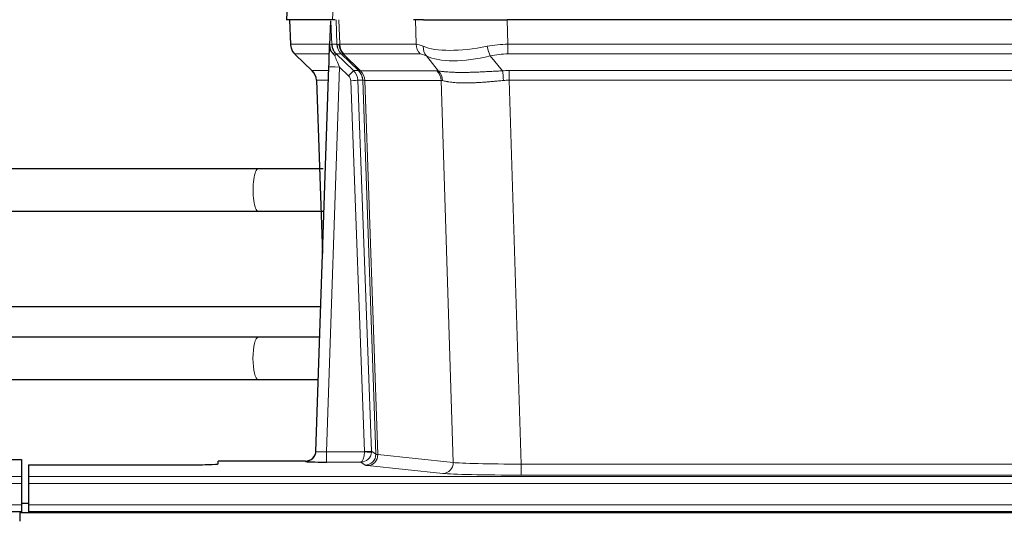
# Model space of a CAD drawing. Header units: inches. Extents: x 0 to 20790, y -12 to 14700.
# Tile 177 of 256: x 4586 to 4866, y 12039 to 12181. Entities that reach past the tile are written whole.
import ezdxf

# ---------------------------------------------------------------- set-up
doc = ezdxf.new("R2010")
doc.units = ezdxf.units.IN
doc.layers.add('1', color=7, linetype='Continuous', true_color=0xffffff)

msp = doc.modelspace()

# ---------------------------------------------------------------- linework, layer by layer
at = {"layer": '1', "color": 2, "linetype": 'Continuous', "lineweight": 25}
for p, q in [((4661.976, 12188.496), (4661.595, 12181.336)), ((4674.729, 12181.336), (4661.612, 12181.336)), ((4662.536, 12181.336), (4662.784, 12174.326)), ((4675.514, 12181.336), (4674.729, 12181.336)), ((4700.663, 12181.336), (4697.768, 12181.336)), ((4700.663, 12181.336), (4724.522, 12181.336)), ((4939.745, 12181.336), (4724.522, 12181.336)), ((4674.149, 12180.906), (4673.922, 12174.176)), ((4673.922, 12174.176), (4673.921, 12174.126)), ((4664.197, 12171.321), (4668.986, 12166.763)), ((4670.024, 12058.481), (4673.713, 12167.858)), ((4670.146, 12164.107), (4671.925, 12114.833)), ((4653.552, 12138.869), (4503.208, 12138.87)), ((4502.774, 12126.87), (4653.552, 12126.869)), ((4671.365, 12099.606), (4502.847, 12099.606)), ((4653.533, 12090.941), (4503.146, 12090.941)), ((4671.119, 12090.941), (4653.533, 12090.941)), ((4503.55, 12078.941), (4653.533, 12078.941)), ((4653.533, 12078.941), (4670.714, 12078.941)), ((4670.017, 12058.347), (4670.024, 12058.481)), ((4578.176, 12056.135), (4586.134, 12056.135)), ((4586.134, 12056.135), (4586.134, 12051.362)), ((4667.036, 12055.716), (4642.134, 12055.716)), ((4642.134, 12054.898), (4642.134, 12055.716)), ((4588.134, 12054.636), (4588.134, 12051.362)), ((4588.134, 12054.636), (4632.134, 12054.636)), ((4586.134, 12051.362), (4586.134, 12049.293)), ((4588.134, 12051.362), (4588.134, 12049.293)), ((4586.134, 12049.293), (4586.134, 12043.267)), ((4588.134, 12049.293), (4588.134, 12043.267)), ((4098.134, 12041.336), (4586.134, 12041.336)), ((4588.105, 12043.596), (4586.108, 12043.596)), ((4586.134, 12043.267), (4586.134, 12041.336)), ((4586.134, 12041.336), (4586.134, 12040.942)), ((4588.134, 12043.267), (4588.134, 12041.336)), ((4588.134, 12041.336), (4588.134, 12040.942)), ((4588.134, 12041.336), (5076.134, 12041.336)), ((4585.634, 12040.942), (4585.634, 12038.577)), ((5562.634, 12040.942), (4585.634, 12040.942))]:
    msp.add_line(p, q, dxfattribs=at)
at = {"layer": '1', "color": 110, "linetype": 'Continuous', "lineweight": 13}
for p, q in [((4661.992, 12188.493), (4661.612, 12181.336)), ((4674.729, 12181.336), (4675.103, 12188.493)), ((4662.552, 12181.336), (4662.8, 12174.342)), ((4675.998, 12174.342), (4675.755, 12181.336)), ((4676.54, 12181.336), (4676.784, 12174.342)), ((4698.531, 12174.342), (4698.34, 12181.336)), ((4724.522, 12181.336), (4724.713, 12174.342)), ((4662.8, 12174.342), (4673.928, 12174.342)), ((4674.537, 12174.342), (4675.998, 12174.342)), ((4676.784, 12174.342), (4698.531, 12174.342)), ((4724.713, 12174.342), (4939.554, 12174.342)), ((4724.713, 12171.605), (4724.713, 12174.342)), ((4673.838, 12171.605), (4664.018, 12171.605)), ((4664.113, 12171.413), (4668.927, 12166.832)), ((4677.217, 12171.605), (4675.782, 12171.605)), ((4675.782, 12171.605), (4680.709, 12166.855)), ((4682.146, 12166.849), (4677.254, 12171.593)), ((4677.8, 12171.593), (4682.746, 12166.796)), ((4699.714, 12171.605), (4677.966, 12171.605)), ((4704.983, 12166.728), (4701.49, 12171.046)), ((4719.689, 12171.046), (4723.142, 12166.778)), ((4939.554, 12171.605), (4724.713, 12171.605)), ((4676.711, 12167.862), (4673.017, 12058.32)), ((4679.321, 12165.346), (4676.711, 12167.862)), ((4668.939, 12166.855), (4673.679, 12166.855)), ((4680.709, 12166.855), (4682.121, 12166.855)), ((4682.746, 12166.796), (4704.48, 12166.796)), ((4725.055, 12164.116), (4725.055, 12166.854)), ((4725.055, 12166.854), (4939.212, 12166.854)), ((4673.587, 12164.12), (4670.157, 12164.12)), ((4670.157, 12164.12), (4671.931, 12115.007)), ((4683.823, 12058.416), (4679.932, 12163.979)), ((4681.93, 12164.12), (4685.821, 12058.557)), ((4683.339, 12164.12), (4681.93, 12164.12)), ((4687.049, 12057.66), (4683.339, 12164.12)), ((4683.922, 12164.076), (4687.635, 12057.546)), ((4705.662, 12164.076), (4683.928, 12164.076)), ((4709.12, 12055.299), (4705.662, 12164.076)), ((4725.055, 12164.116), (4728.529, 12054.831)), ((4939.212, 12164.116), (4725.055, 12164.116)), ((4653.576, 12138.869), (4653.552, 12138.869)), ((4673.017, 12058.32), (4683.822, 12058.32)), ((4673.017, 12058.32), (4673.017, 12055.426)), ((4685.821, 12058.557), (4687.049, 12057.66)), ((4667.026, 12055.583), (4667.036, 12055.716)), ((4673.017, 12055.426), (4682.859, 12055.426)), ((4684.053, 12054.554), (4682.859, 12055.426)), ((4687.635, 12057.546), (4709.12, 12055.299)), ((4706.211, 12052.183), (4684.726, 12054.43)), ((4728.529, 12054.831), (4728.529, 12051.727)), ((4728.529, 12054.831), (4935.739, 12054.831)), ((4098.134, 12051.362), (4586.134, 12051.362)), ((4588.134, 12051.362), (5076.134, 12051.362)), ((4935.739, 12051.727), (4728.529, 12051.727)), ((4098.134, 12049.293), (4586.134, 12049.293)), ((4588.134, 12049.293), (5076.134, 12049.293)), ((4098.134, 12043.267), (4586.134, 12043.267)), ((4588.134, 12043.267), (5076.134, 12043.267))]:
    msp.add_line(p, q, dxfattribs=at)
for centre, major_axis, ratio, start_param, end_param in [((4666.795, 12174.482), (0, 4), 0.9993908, 1.6057029, 2.3736478), ((4672.539, 12174.273), (-1.999, -0.077), 0.1036431, 2.3309857, 3.1065184), ((4703.793, 12151.482), (-27.808, 22.856), 0.0163198, 6.2307102, 6.2626906), ((4679.994, 12174.482), (0, 4), 0.9993908, 1.6057029, 2.3736478), ((4680.031, 12174.47), (1.703, 3.619), 0.9971774, 2.0444506, 2.8128075), ((4702.643, 12184.572), (26.658, 10.191), 0.0473724, 3.1922144, 3.3375655), ((4703.793, 12151.482), (-27.661, 22.629), 0.1172119, 6.1415195, 6.1734996), ((4680.496, 12174.47), (-0.603, 3.954), 0.9772749, 1.4578558, 2.2262127), ((4680.662, 12174.482), (0, 4), 0.9702957, 1.6057029, 2.3736478), ((4725.362, 12151.482), (-27.492, 22.639), 0.1155218, 5.9182109, 6.1390417), ((4702.41, 12174.482), (0, 4), 0.9702957, 1.6057029, 2.3736478), ((4704.186, 12173.923), (1.736, 3.604), 0.8689501, 2.008197, 2.795133), ((4724.459, 12184.572), (26.677, 8.186), 0.3267204, 3.5164364, 4.4002733), ((4725.362, 12151.482), (-26.983, 1.545), 0.8452785, 4.7847941, 5.0056249), ((4719.689, 12173.923), (-0.881, 3.902), 0.2224052, 1.5615969, 2.3485329), ((4687.834, 12148.605), (-23.826, 22.996), 0.016839, 6.265741, 6.3949638), ((4673.807, 12170.821), (-1.583, -1.222), 0.0276319, 2.3426468, 3.1139303), ((4674.393, 12170.166), (-1.388, -1.44), 0.0242285, 2.3413968, 3.1173399), ((4676.711, 12167.932), (-1.856, 4.567), 0.0053314, 0.7881854, 1.5839148), ((4678.559, 12174.482), (-3.533, 1.889), 0.9978056, 1.14831, 1.2948103), ((4701.016, 12148.605), (-23.81, 22.996), 0.0168486, 6.2337621, 6.2657424), ((4702.643, 12184.572), (25.449, 12.923), 0.0600246, 3.1865743, 3.3319254), ((4701.097, 12148.605), (-23.636, 22.829), 0.1185166, 6.1610865, 6.1930667), ((4722.666, 12148.605), (-23.46, 22.829), 0.1194803, 5.9401815, 6.1610123), ((4724.459, 12184.572), (25.873, 10.634), 0.4068526, 3.4799804, 4.3638173), ((4725.362, 12148.605), (-16.721, 16.271), 0.9721633, 5.4982631, 5.7190939), ((4676.711, 12167.757), (2.998, -0.101), 0.0348797, 1.5719726, 3.1427689), ((4693.808, 12142.837), (-24.879, 24.014), 0.016827, 6.2657537, 6.3097783), ((4666.162, 12163.977), (0, -4), 0.9993908, 1.606401, 2.3736478), ((4679.321, 12165.416), (-1.388, -1.44), 0.0242285, 1.5456675, 3.1173399), ((4677.932, 12163.908), (-1.703, 1.052), 0.998638, 3.7311374, 4.4983842), ((4677.932, 12163.977), (-2.83, 2.828), 0.9993905, 3.9625957, 4.7298424), ((4679.344, 12163.977), (0, -4), 0.9993908, 1.606401, 2.3736478), ((4706.958, 12142.837), (-24.848, 24.014), 0.0168509, 6.2432978, 6.2657509), ((4679.369, 12163.971), (-1.442, -3.731), 0.998056, 1.9750302, 2.7420583), ((4680.044, 12163.919), (-0.019, -4), 0.9702844, 1.6145674, 2.378208), ((4680.05, 12163.919), (0, -4), 0.9702957, 1.6100662, 2.3736478), ((4701.784, 12163.919), (0, -4), 0.9702957, 1.6100662, 2.3736478), ((4728.546, 12142.687), (-24.592, 23.931), 0.1189226, 6.0865623, 6.1615802), ((4702.287, 12163.851), (-0.926, -3.891), 0.9457602, 1.8333412, 2.5978993), ((4725.844, 12142.854), (-17.528, 16.98), 0.9676454, 5.4983429, 5.5781904), ((4723.142, 12163.9), (0.32, -3.987), 0.0824896, 1.6016287, 2.3703401), ((4679.932, 12164.049), (-1.999, -0.074), 0.0348758, 1.5695108, 3.106687), ((4704.181, 12139.96), (-20.849, 24.157), 0.0182437, 6.2485252, 6.2709785), ((4725.85, 12139.81), (-20.559, 24.143), 0.1188179, 6.1116391, 6.1866571), ((4725.844, 12139.977), (-2.819, 24.028), 0.8253154, 6.1813941, 6.2612416), ((4653.552, 12132.869), (0, 6), 0.2415033, 0, 3.1420247), ((4653.533, 12084.941), (0, -6), 0.2414908, 3.1415927, 4.712389), ((4653.533, 12084.941), (0, -6), 0.2414908, 4.712389, 6.2831853), ((4667.026, 12058.582), (-2.991, 0.235), 0.9996552, 1.6492063, 3.1415821), ((4673.029, 12058.582), (3.005, 0.103), 0.0869619, 3.134501, 4.7052973), ((4682.859, 12058.425), (0.028, 3), 0.3214645, 3.1707908, 4.6805006), ((4682.859, 12058.425), (0.98, 2.84), 0.9849493, 3.4786225, 4.9883323), ((4682.823, 12058.382), (-0.605, 0.799), 0.9977272, 4.0038196, 4.0995852), ((4683.822, 12058.39), (1.997, -0.118), 0.0348391, 4.7144422, 6.2458161), ((4683.823, 12058.486), (1.999, 0.074), 0.0348758, 4.7111034, 6.2482796), ((4682.823, 12058.451), (-0.383, 2.976), 0.9995817, 4.5240199, 4.6197854), ((4684.053, 12057.553), (-1.769, -2.423), 0.9990158, 0.6312732, 2.2367485), ((4684.726, 12057.429), (-0.312, -2.984), 0.969741, 0.1074293, 1.71115), ((4707.052, 12057.575), (-20.016, 0.105), 0.0266879, 0.0359631, 0.2452873), ((4706.211, 12055.182), (-0.312, -2.984), 0.969741, 0.1074293, 1.71115), ((4728.535, 12055.328), (-20.013, 0.095), 0.0248544, 0.2452138, 1.5705958), ((4707.052, 12054.576), (-23.014, 0), 0.0261612, 0.0358052, 0.2451294), ((4728.535, 12052.329), (23.012, 0), 0.0261647, 3.3867297, 4.7121117)]:
    msp.add_ellipse(centre, major_axis=major_axis, ratio=ratio, start_param=start_param, end_param=end_param, dxfattribs=at)
at = {"layer": '1', "color": 2, "linetype": 'Continuous', "lineweight": 25}
for centre, major_axis, ratio, start_param, end_param in [((4673.713, 12168.033), (0.227, 6.726), 0.0008736, 4.686473, 5.8457525), ((4666.15, 12163.954), (3.886, 0.947), 0.998973, 6.0801535, 6.8477658), ((4691.031, 12139.96), (-20.882, 24.158), 0.0154016, 6.2674704, 6.311495), ((4667.037, 12058.719), (0.15, 3), 0.998739, 3.1914798, 4.7286497), ((4673.029, 12055.583), (6.003, 0), 0.0262109, 3.1395311, 4.7103274), ((4632.134, 12054.898), (-10, 0), 0.0261859, 1.5707963, 3.1415927)]:
    msp.add_ellipse(centre, major_axis=major_axis, ratio=ratio, start_param=start_param, end_param=end_param, dxfattribs=at)
msp.add_open_spline([(4674.149, 12180.906), (4674.187, 12180.909), (4674.245, 12180.917), (4674.269, 12180.924), (4674.273, 12180.928)], degree=3, dxfattribs=at)
at = {"layer": '1', "color": 110, "linetype": 'Continuous', "lineweight": 13}
for points, knots in [([(4674.273, 12180.928), (4674.279, 12180.793), (4674.285, 12180.657), (4674.296, 12180.386), (4674.302, 12180.25), (4674.319, 12179.841), (4674.33, 12179.568), (4674.353, 12179.021), (4674.364, 12178.747), (4674.386, 12178.199), (4674.397, 12177.924), (4674.419, 12177.374), (4674.43, 12177.099), (4674.451, 12176.549), (4674.462, 12176.273), (4674.494, 12175.446), (4674.516, 12174.894), (4674.537, 12174.342)], [0, 0, 0, 0, 0.0625, 0.0625, 0.125, 0.125, 0.25, 0.25, 0.375, 0.375, 0.5, 0.5, 0.625, 0.625, 0.75, 0.75, 1, 1, 1, 1]), ([(4704.983, 12166.728), (4705.129, 12166.708), (4705.293, 12166.686), (4705.658, 12166.639), (4705.859, 12166.615), (4706.133, 12166.585), (4706.189, 12166.579), (4706.303, 12166.567), (4706.361, 12166.561), (4706.539, 12166.544), (4706.662, 12166.532), (4707.041, 12166.498), (4707.311, 12166.476), (4707.881, 12166.437), (4708.182, 12166.419), (4708.817, 12166.388), (4709.15, 12166.374), (4709.675, 12166.358), (4709.854, 12166.353), (4710.128, 12166.347), (4710.221, 12166.346), (4710.362, 12166.343), (4710.409, 12166.342), (4710.503, 12166.341), (4710.93, 12166.335), (4711.372, 12166.332), (4712.179, 12166.334), (4713.007, 12166.343), (4713.88, 12166.362), (4714.774, 12166.387), (4715.232, 12166.403), (4715.819, 12166.425), (4715.937, 12166.43), (4716.174, 12166.439), (4716.294, 12166.444), (4716.653, 12166.459), (4716.894, 12166.47), (4717.619, 12166.503), (4718.106, 12166.526), (4719.09, 12166.576), (4719.587, 12166.601), (4720.588, 12166.653), (4721.093, 12166.679), (4722.111, 12166.73), (4722.624, 12166.755), (4723.142, 12166.778)], [0, 0, 0, 0, 0.0625, 0.0625, 0.125, 0.125, 0.140625, 0.140625, 0.15625, 0.15625, 0.1875, 0.1875, 0.25, 0.25, 0.3125, 0.3125, 0.375, 0.375, 0.40625, 0.40625, 0.421875, 0.421875, 0.4296875, 0.4296875, 0.4375, 0.5, 0.5, 0.5625, 0.625, 0.625, 0.6875, 0.6875, 0.703125, 0.703125, 0.71875, 0.71875, 0.75, 0.75, 0.8125, 0.8125, 0.875, 0.875, 0.9375, 0.9375, 1, 1, 1, 1]), ([(4683.922, 12164.076), (4683.771, 12164.075), (4683.649, 12164.078), (4683.461, 12164.091), (4683.396, 12164.101), (4683.36, 12164.116)], [0, 0, 0, 0, 0.5, 0.5, 1, 1, 1, 1]), ([(4723.461, 12164.05), (4722.972, 12164.005), (4722.488, 12163.96), (4721.529, 12163.871), (4721.053, 12163.827), (4720.111, 12163.742), (4719.644, 12163.701), (4718.719, 12163.623), (4718.26, 12163.586), (4717.579, 12163.536), (4717.353, 12163.52), (4717.015, 12163.498), (4716.903, 12163.49), (4716.68, 12163.476), (4716.569, 12163.469), (4716.017, 12163.436), (4715.586, 12163.414), (4714.743, 12163.377), (4713.918, 12163.35), (4713.132, 12163.339), (4712.366, 12163.338), (4711.992, 12163.342), (4711.583, 12163.351), (4711.538, 12163.352), (4711.448, 12163.355), (4711.403, 12163.356), (4711.268, 12163.36), (4711.002, 12163.369), (4710.744, 12163.38), (4710.24, 12163.405), (4709.917, 12163.427), (4709.301, 12163.476), (4709.006, 12163.505), (4708.446, 12163.568), (4708.18, 12163.603), (4707.802, 12163.659), (4707.679, 12163.679), (4707.501, 12163.708), (4707.443, 12163.719), (4707.327, 12163.739), (4707.271, 12163.749), (4706.993, 12163.801), (4706.788, 12163.844), (4706.41, 12163.93), (4706.237, 12163.973), (4706.082, 12164.015)], [0, 0, 0, 0, 0.0625, 0.0625, 0.125, 0.125, 0.1875, 0.1875, 0.25, 0.25, 0.28125, 0.28125, 0.296875, 0.296875, 0.3125, 0.3125, 0.375, 0.375, 0.4375, 0.5, 0.5, 0.5625, 0.5625, 0.5703125, 0.5703125, 0.578125, 0.578125, 0.59375, 0.625, 0.625, 0.6875, 0.6875, 0.75, 0.75, 0.8125, 0.8125, 0.84375, 0.84375, 0.859375, 0.859375, 0.875, 0.875, 0.9375, 0.9375, 1, 1, 1, 1])]:
    msp.add_open_spline(points, degree=3, knots=knots, dxfattribs=at)
at = {"layer": '1', "color": 2, "linetype": 'Continuous', "lineweight": 25}
for points, knots in [([(4662.797, 12174.29), (4662.794, 12174.258), (4662.773, 12173.93), (4662.92, 12173.367), (4663.161, 12172.724), (4663.404, 12172.297), (4663.576, 12172.043), (4663.675, 12171.908), (4663.716, 12171.856)], [0, 0, 0, 0, 0.0267984, 0.2769207, 0.4859555, 0.6569382, 0.8419831, 1, 1, 1, 1]), ([(4673.921, 12174.126), (4673.917, 12174.005), (4673.919, 12173.767), (4673.944, 12173.534), (4673.972, 12173.361), (4673.983, 12173.303), (4674.002, 12173.217), (4674.008, 12173.189), (4674.022, 12173.132), (4674.03, 12173.104), (4674.068, 12172.964), (4674.105, 12172.856), (4674.191, 12172.645), (4674.24, 12172.544), (4674.309, 12172.42), (4674.324, 12172.396), (4674.353, 12172.347), (4674.368, 12172.323), (4674.414, 12172.252), (4674.446, 12172.205), (4674.514, 12172.115), (4674.549, 12172.07), (4674.621, 12171.983), (4674.658, 12171.941), (4674.716, 12171.878), (4674.736, 12171.857), (4674.775, 12171.816), (4674.795, 12171.795), (4674.836, 12171.753), (4674.856, 12171.731), (4674.896, 12171.688), (4674.916, 12171.665), (4674.935, 12171.642)], [0, 0, 0, 0, 0.125, 0.25, 0.25, 0.3125, 0.3125, 0.34375, 0.34375, 0.375, 0.375, 0.5, 0.5, 0.625, 0.625, 0.65625, 0.65625, 0.6875, 0.6875, 0.75, 0.75, 0.8125, 0.8125, 0.875, 0.875, 0.90625, 0.90625, 0.9375, 0.9375, 0.96875, 0.96875, 1, 1, 1, 1]), ([(4674.537, 12174.342), (4674.539, 12174.288), (4674.543, 12174.235), (4674.551, 12174.128), (4674.557, 12174.075), (4674.576, 12173.919), (4674.593, 12173.817), (4674.635, 12173.616), (4674.659, 12173.518), (4674.715, 12173.323), (4674.747, 12173.227), (4674.8, 12173.084), (4674.819, 12173.037), (4674.858, 12172.942), (4674.879, 12172.895), (4674.944, 12172.755), (4674.99, 12172.663), (4675.091, 12172.482), (4675.145, 12172.392), (4675.261, 12172.215), (4675.323, 12172.128), (4675.39, 12172.041)], [0, 0, 0, 0, 0.0625, 0.0625, 0.125, 0.125, 0.25, 0.25, 0.375, 0.375, 0.5, 0.5, 0.5625, 0.5625, 0.625, 0.625, 0.75, 0.75, 0.875, 0.875, 1, 1, 1, 1]), ([(4674.935, 12171.642), (4675.006, 12171.555), (4675.078, 12171.47), (4675.191, 12171.346), (4675.229, 12171.305), (4675.306, 12171.224), (4675.346, 12171.184), (4675.385, 12171.145)], [0, 0, 0, 0, 0.5, 0.5, 0.75, 0.75, 1, 1, 1, 1]), ([(4672.092, 12138.866), (4670.682, 12138.866), (4666.458, 12138.868), (4659.919, 12138.869), (4655.227, 12138.869), (4653.552, 12138.869)], [0, 0, 0, 0, 0.2504761, 0.7344472, 1, 1, 1, 1]), ([(4653.552, 12126.869), (4655.129, 12126.869), (4659.722, 12126.869), (4666.271, 12126.868), (4670.59, 12126.867), (4672.087, 12126.866)], [0, 0, 0, 0, 0.2504749, 0.7343539, 1, 1, 1, 1])]:
    msp.add_open_spline(points, degree=3, knots=knots, dxfattribs=at)
at = {"layer": '1', "color": 110, "linetype": 'Continuous', "lineweight": 13}
msp.add_open_spline([(4682.146, 12166.849), (4682.181, 12166.837), (4682.316, 12166.816), (4682.577, 12166.802), (4682.741, 12166.796)], degree=3, dxfattribs=at)
for points, weights in [([(4682.741, 12166.796), (4682.743, 12166.796), (4682.746, 12166.796)], [0.500000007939, 0.499999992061, 0.500000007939]), ([(4683.928, 12164.076), (4683.925, 12164.076), (4683.922, 12164.076)], [0.500000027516, 0.499999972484, 0.500000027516])]:
    msp.add_rational_spline(points, weights, degree=2, dxfattribs=at)

doc.saveas('drawing.dxf')
